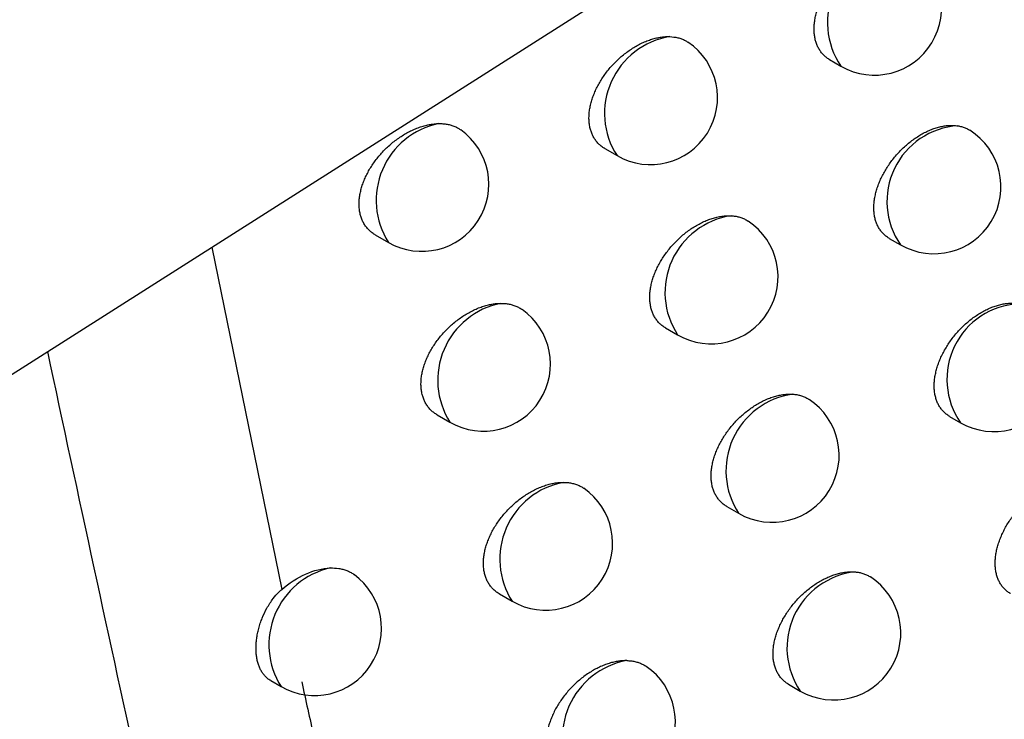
# Model space of a CAD drawing. Header units: millimetres. Extents: x -0.41 to 0.79, y -0.23 to 0.59.
# Tile 72 of 83: x 0.61354 to 0.62089, y 0.29321 to 0.29843. Entities that reach past the tile are written whole.
import ezdxf

# ---------------------------------------------------------------- set-up
doc = ezdxf.new("R2010")
doc.units = ezdxf.units.MM

msp = doc.modelspace()

# ---------------------------------------------------------------- linework, layer by layer
at = {"color": 7, "linetype": 'Continuous', "lineweight": 25}
for p, q in [((0.6116054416, 0.2945938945), (0.6208645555, 0.3004805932)), ((0.6195849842, 0.2981356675), (0.6196696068, 0.2980868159)), ((0.6179070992, 0.2974714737), (0.6179986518, 0.2974186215)), ((0.6161935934, 0.2968278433), (0.6162920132, 0.2967710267)), ((0.6200305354, 0.2968011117), (0.6201138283, 0.2967530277)), ((0.6183601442, 0.2961325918), (0.618450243, 0.2960805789)), ((0.6166549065, 0.2954841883), (0.6167517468, 0.2954282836)), ((0.6204805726, 0.2954719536), (0.6205625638, 0.2954246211)), ((0.6188174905, 0.2947992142), (0.6189061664, 0.2947480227)), ((0.6171203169, 0.2941461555), (0.6172156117, 0.294091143)), ((0.6154135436, 0.2934986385), (0.6154906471, 0.2934541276)), ((0.619279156, 0.2934713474), (0.6193664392, 0.2934209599))]:
    msp.add_line(p, q, dxfattribs=at)
at = {"color": 9, "linetype": 'Continuous', "lineweight": 25}
msp.add_line((0.614973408, 0.2967351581), (0.6154956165, 0.2941792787), dxfattribs=at)
for centre, radius, start, end in [((0.6201370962, 0.2984096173), 0.0005681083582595, 94.6405206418, 214.6250768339), ((0.6184860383, 0.297734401), 0.0005807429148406, 99.1918752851, 212.9393450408), ((0.6167867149, 0.2970846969), 0.000585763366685, 101.7655356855, 212.3771158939), ((0.6205791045, 0.297076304), 0.0005665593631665, 93.819811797, 214.7917736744), ((0.6189356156, 0.2963969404), 0.0005793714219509, 98.5501380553, 213.0959504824), ((0.6172450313, 0.2957423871), 0.0005847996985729, 101.2780087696, 212.4873227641), ((0.6210253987, 0.2957484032), 0.0005648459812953, 92.9405084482, 214.9752035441), ((0.6193893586, 0.2950650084), 0.0005778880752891, 97.8678810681, 213.2658363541), ((0.6177073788, 0.2944057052), 0.0005837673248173, 100.7628314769, 212.605301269), ((0.6159879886, 0.293767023), 0.0005875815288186, 102.8167328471, 212.1754710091), ((0.619837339, 0.2937431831), 0.0005705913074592, 96.209435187, 214.3827165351), ((0.6181737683, 0.2930746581), 0.0005826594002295, 100.218004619, 212.7318920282)]:
    msp.add_arc(centre, radius, start, end, dxfattribs=at)
at = {"color": 7, "linetype": 'Continuous', "lineweight": 25}
for centre, radius, start, end in [((0.6199195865, 0.2985198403), 0.0005, 240.0026882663, 57.4952823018), ((0.6182486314, 0.2978516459), 0.0005000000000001, 240.0026882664, 56.03142944), ((0.6165419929, 0.2972040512), 0.0005, 240.0026882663, 54.5533748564), ((0.620363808, 0.2971860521), 0.0005, 240.0026882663, 57.7467767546), ((0.6187002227, 0.2965136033), 0.0005, 240.0026882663, 56.3238113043), ((0.6170017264, 0.2958613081), 0.0005000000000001, 240.0026882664, 54.8783988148), ((0.6208125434, 0.2958576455), 0.0005, 240.0026882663, 57.9827083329), ((0.6191561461, 0.2951810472), 0.0005, 240.0026882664, 56.6033791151), ((0.6174655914, 0.2945241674), 0.0005, 240.0026882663, 55.1905394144), ((0.6157406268, 0.293887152), 0.0005, 240.0026882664, 53.7639590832), ((0.6196164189, 0.2938539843), 0.0005000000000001, 240.0026882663, 56.8691242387), ((0.6179336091, 0.2931926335), 0.0005000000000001, 240.0026882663, 55.4893914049)]:
    msp.add_arc(centre, radius, start, end, dxfattribs=at)
for points, knots in [([(0.619585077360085, 0.2981358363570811), (0.6195840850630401, 0.298136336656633), (0.6195748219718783, 0.298141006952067), (0.6195592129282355, 0.2981526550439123), (0.6195383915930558, 0.2981708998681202), (0.6195200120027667, 0.2981923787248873), (0.6195043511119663, 0.2982161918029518), (0.6194915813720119, 0.2982420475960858), (0.6194816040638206, 0.2982697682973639), (0.6194743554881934, 0.298299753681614), (0.6194700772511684, 0.2983313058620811), (0.6194687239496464, 0.2983639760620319), (0.6194701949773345, 0.2983976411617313), (0.6194745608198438, 0.2984326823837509), (0.6194817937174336, 0.2984683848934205), (0.6194917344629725, 0.2985043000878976), (0.6195042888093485, 0.2985403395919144), (0.6195195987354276, 0.2985767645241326), (0.619537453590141, 0.2986129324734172), (0.6195576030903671, 0.2986484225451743), (0.6195799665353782, 0.2986831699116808), (0.6196046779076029, 0.2987172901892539), (0.6196313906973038, 0.2987502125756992), (0.6196597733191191, 0.2987815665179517), (0.6196897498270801, 0.2988113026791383), (0.6197214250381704, 0.2988394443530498), (0.6197542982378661, 0.298865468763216), (0.6197879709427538, 0.2988890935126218), (0.6198223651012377, 0.2989102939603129), (0.6198576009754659, 0.2989290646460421), (0.6198929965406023, 0.2989449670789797), (0.6199281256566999, 0.2989578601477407), (0.6199629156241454, 0.2989677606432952), (0.6199975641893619, 0.298974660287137), (0.6200306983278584, 0.2989781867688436), (0.6200620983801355, 0.2989788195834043), (0.6200814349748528, 0.2989768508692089), (0.6200911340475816, 0.2989758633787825)], [0, 0, 0, 0, 0.0034786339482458, 0.0324730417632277, 0.0616731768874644, 0.091526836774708, 0.121608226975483, 0.1501858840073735, 0.1789650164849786, 0.2083816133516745, 0.2380191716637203, 0.2663443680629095, 0.294866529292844, 0.3240084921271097, 0.3533638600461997, 0.3817161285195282, 0.4102627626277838, 0.439418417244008, 0.4687827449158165, 0.4974243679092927, 0.5262607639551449, 0.555706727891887, 0.5853613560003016, 0.6144214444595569, 0.643679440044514, 0.6735582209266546, 0.7036501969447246, 0.7330688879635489, 0.7626899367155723, 0.7929486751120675, 0.8234277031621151, 0.8529836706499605, 0.8827457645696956, 0.9131605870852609, 0.9438022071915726, 0.9718116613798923, 0.9999999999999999, 0.9999999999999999, 0.9999999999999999, 0.9999999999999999]), ([(0.6179072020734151, 0.297471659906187), (0.6179060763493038, 0.2974722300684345), (0.6178965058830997, 0.2974770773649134), (0.6178804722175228, 0.2974890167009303), (0.6178592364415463, 0.2975075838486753), (0.617840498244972, 0.2975293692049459), (0.6178245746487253, 0.2975534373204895), (0.6178116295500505, 0.2975794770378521), (0.6178015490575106, 0.2976073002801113), (0.6177942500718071, 0.297637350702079), (0.6177899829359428, 0.2976688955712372), (0.617788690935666, 0.2977014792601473), (0.6177902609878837, 0.2977349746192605), (0.6177947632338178, 0.2977697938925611), (0.6178021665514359, 0.297805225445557), (0.617812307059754, 0.2978408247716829), (0.6178250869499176, 0.2978765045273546), (0.617840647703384, 0.2979125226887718), (0.6178587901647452, 0.2979482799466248), (0.6178792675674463, 0.2979833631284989), (0.6179020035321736, 0.2980177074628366), (0.6179271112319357, 0.2980513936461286), (0.6179542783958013, 0.2980839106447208), (0.6179831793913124, 0.298114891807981), (0.6180137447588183, 0.2981442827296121), (0.6180460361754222, 0.2981720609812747), (0.6180795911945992, 0.2981977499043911), (0.6181140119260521, 0.2982210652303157), (0.6181492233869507, 0.2982419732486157), (0.6181852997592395, 0.2982604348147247), (0.6182215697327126, 0.2982760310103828), (0.6182575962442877, 0.2982886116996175), (0.6182933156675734, 0.2982982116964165), (0.6183288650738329, 0.2983047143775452), (0.6183624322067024, 0.298308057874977), (0.618383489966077, 0.2983078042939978), (0.6183932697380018, 0.2983076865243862)], [0, 0, 0, 0, 0.0039877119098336, 0.0339019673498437, 0.0640298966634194, 0.0948381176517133, 0.125884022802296, 0.1552367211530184, 0.1847973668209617, 0.215016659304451, 0.2454645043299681, 0.2744747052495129, 0.3036868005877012, 0.3335338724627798, 0.3635993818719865, 0.3926378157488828, 0.4218746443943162, 0.4517319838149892, 0.4818014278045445, 0.5112175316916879, 0.540832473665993, 0.5710682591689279, 0.6015159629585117, 0.6314894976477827, 0.6616659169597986, 0.6924775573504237, 0.7235068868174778, 0.7539709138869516, 0.7846437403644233, 0.815974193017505, 0.8475317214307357, 0.8781974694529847, 0.9090772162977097, 0.9406353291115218, 0.9724295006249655, 1, 1, 1, 1]), ([(0.6183932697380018, 0.2983076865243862), (0.6184135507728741, 0.2983058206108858), (0.6184442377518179, 0.2983029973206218), (0.6184811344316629, 0.2982910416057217), (0.6185062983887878, 0.2982800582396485), (0.6185209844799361, 0.2982706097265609), (0.6185277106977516, 0.2982662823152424)], [0, 0, 0, 0, 0.4053991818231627, 0.6134044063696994, 0.8229395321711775, 0.9999999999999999, 0.9999999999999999, 0.9999999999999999, 0.9999999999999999]), ([(0.6161937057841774, 0.2968280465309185), (0.6161924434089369, 0.2968286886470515), (0.6161825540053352, 0.29683371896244), (0.6161660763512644, 0.2968459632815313), (0.6161444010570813, 0.2968648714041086), (0.6161252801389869, 0.2968869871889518), (0.6161090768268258, 0.2969113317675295), (0.6160959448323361, 0.2969375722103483), (0.6160857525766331, 0.2969655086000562), (0.616078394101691, 0.2969956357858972), (0.6160741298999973, 0.2970271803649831), (0.6160728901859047, 0.2970596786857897), (0.6160745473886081, 0.2970929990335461), (0.6160791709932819, 0.2971275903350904), (0.6160867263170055, 0.2971627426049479), (0.6160970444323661, 0.2971980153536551), (0.6161100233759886, 0.2972333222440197), (0.6161258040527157, 0.2972689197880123), (0.616144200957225, 0.2973042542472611), (0.6161649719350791, 0.2973389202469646), (0.6161880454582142, 0.2973728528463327), (0.6162135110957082, 0.2974060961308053), (0.6162410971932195, 0.2974382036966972), (0.616270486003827, 0.2974688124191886), (0.6163016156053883, 0.297497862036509), (0.6163344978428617, 0.2975252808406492), (0.6163687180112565, 0.2975506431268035), (0.616403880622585, 0.2975736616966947), (0.6164399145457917, 0.2975942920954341), (0.6164768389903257, 0.2976124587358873), (0.6165139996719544, 0.2976277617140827), (0.6165509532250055, 0.297640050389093), (0.6165876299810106, 0.297649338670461), (0.6166241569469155, 0.2976555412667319), (0.6166506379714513, 0.2976577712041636), (0.6166648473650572, 0.2976580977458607), (0.6166672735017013, 0.2976581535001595)], [0, 0, 0, 0, 0.0044793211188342, 0.0350908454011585, 0.0659226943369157, 0.0974578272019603, 0.1292394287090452, 0.1591228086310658, 0.1892190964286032, 0.2199906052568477, 0.2509967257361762, 0.280432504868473, 0.3100733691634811, 0.3403589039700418, 0.3708660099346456, 0.400327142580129, 0.4299888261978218, 0.4602765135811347, 0.4907776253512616, 0.5207114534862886, 0.5508462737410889, 0.5816070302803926, 0.6125807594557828, 0.6432269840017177, 0.6740792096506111, 0.7055750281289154, 0.7372908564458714, 0.7685805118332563, 0.8000837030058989, 0.8322589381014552, 0.8646660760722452, 0.8962385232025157, 0.928031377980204, 0.9605236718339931, 0.9932597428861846, 1, 1, 1, 1]), ([(0.6166672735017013, 0.2976581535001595), (0.6166779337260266, 0.2976580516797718), (0.6166993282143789, 0.2976578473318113), (0.6167301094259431, 0.2976537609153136), (0.6167598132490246, 0.2976468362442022), (0.616787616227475, 0.2976367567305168), (0.616811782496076, 0.2976250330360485), (0.6168255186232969, 0.2976155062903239), (0.6168316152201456, 0.2976112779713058)], [0, 0, 0, 0, 0.1701618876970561, 0.3415056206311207, 0.5165764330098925, 0.6929349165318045, 0.8637132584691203, 1, 1, 1, 1]), ([(0.620030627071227, 0.2968012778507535), (0.6200296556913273, 0.2968017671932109), (0.6200204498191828, 0.2968064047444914), (0.6200049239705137, 0.2968179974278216), (0.6199841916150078, 0.296836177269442), (0.6199658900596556, 0.2968575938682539), (0.6199502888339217, 0.2968813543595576), (0.6199375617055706, 0.2969071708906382), (0.6199276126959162, 0.2969348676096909), (0.6199203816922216, 0.2969648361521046), (0.6199161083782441, 0.2969963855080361), (0.6199147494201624, 0.2970290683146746), (0.6199162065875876, 0.2970627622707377), (0.6199205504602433, 0.2970978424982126), (0.6199277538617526, 0.2971335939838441), (0.6199376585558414, 0.2971695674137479), (0.6199501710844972, 0.2972056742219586), (0.6199654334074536, 0.2972421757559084), (0.6199832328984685, 0.2972784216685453), (0.6200033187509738, 0.297313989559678), (0.6200256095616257, 0.2973488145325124), (0.6200502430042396, 0.2973830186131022), (0.6200768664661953, 0.2974160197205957), (0.6201051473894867, 0.2974474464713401), (0.6201350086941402, 0.2974772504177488), (0.6201665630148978, 0.2975054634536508), (0.6201993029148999, 0.297531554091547), (0.6202328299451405, 0.2975552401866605), (0.6202670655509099, 0.2975764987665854), (0.6203021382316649, 0.2975953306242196), (0.6203373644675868, 0.2976112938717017), (0.6203723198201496, 0.2976242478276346), (0.6204069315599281, 0.2976342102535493), (0.6204414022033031, 0.2976411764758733), (0.6204756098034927, 0.2976449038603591), (0.620509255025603, 0.2976454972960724), (0.6205306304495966, 0.297642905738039), (0.6205413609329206, 0.2976416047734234)], [0, 0, 0, 0, 0.0033963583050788, 0.0321876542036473, 0.0611829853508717, 0.0908261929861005, 0.1206950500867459, 0.1490960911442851, 0.1776971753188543, 0.2069310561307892, 0.2363842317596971, 0.2645500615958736, 0.2929117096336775, 0.3218896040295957, 0.3510797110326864, 0.3792731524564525, 0.4076599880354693, 0.4366530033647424, 0.4658538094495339, 0.4943207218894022, 0.5229814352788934, 0.5522489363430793, 0.5817242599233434, 0.6105842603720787, 0.6396410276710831, 0.6693152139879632, 0.6992015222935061, 0.7283962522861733, 0.7577919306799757, 0.7878209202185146, 0.8180687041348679, 0.8473892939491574, 0.8769143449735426, 0.9070867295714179, 0.9374839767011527, 0.9686168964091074, 0.9999999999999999, 0.9999999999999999, 0.9999999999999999, 0.9999999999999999]), ([(0.6205413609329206, 0.2976416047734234), (0.620550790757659, 0.2976398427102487), (0.6205697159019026, 0.2976363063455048), (0.6205961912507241, 0.2976270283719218), (0.6206165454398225, 0.2976178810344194), (0.6206272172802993, 0.2976106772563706), (0.6206302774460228, 0.2976086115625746)], [0, 0, 0, 0, 0.289903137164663, 0.5818197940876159, 0.8800862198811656, 1, 1, 1, 1]), ([(0.6183602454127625, 0.2961327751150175), (0.6183591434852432, 0.2961333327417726), (0.6183496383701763, 0.2961381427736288), (0.6183337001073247, 0.2961500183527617), (0.6183125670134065, 0.2961685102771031), (0.6182939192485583, 0.2961902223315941), (0.6182780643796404, 0.2962142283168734), (0.6182651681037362, 0.2962402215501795), (0.6182551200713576, 0.2962680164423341), (0.6182478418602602, 0.2962980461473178), (0.6182435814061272, 0.2963295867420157), (0.618242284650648, 0.2963621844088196), (0.6182438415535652, 0.296395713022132), (0.618248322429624, 0.2964305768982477), (0.618255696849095, 0.296466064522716), (0.6182658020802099, 0.2965017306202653), (0.618278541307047, 0.2965374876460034), (0.6182940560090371, 0.2965735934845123), (0.6183121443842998, 0.2966094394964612), (0.6183325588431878, 0.2966446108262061), (0.6183552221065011, 0.2966790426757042), (0.618380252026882, 0.2967128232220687), (0.6184073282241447, 0.2967454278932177), (0.6184361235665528, 0.2967764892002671), (0.6184665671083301, 0.2968059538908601), (0.6184987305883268, 0.296833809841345), (0.6185321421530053, 0.2968595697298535), (0.6185664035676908, 0.2968829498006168), (0.6186014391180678, 0.2969039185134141), (0.6186373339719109, 0.2969224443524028), (0.6186734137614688, 0.2969381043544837), (0.6187092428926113, 0.2969507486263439), (0.618744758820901, 0.2969604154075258), (0.6187801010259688, 0.2969669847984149), (0.6188153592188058, 0.2969706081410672), (0.6188379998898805, 0.2969701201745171), (0.6188494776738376, 0.2969698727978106)], [0, 0, 0, 0, 0.0039011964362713, 0.0336513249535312, 0.0636136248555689, 0.0942510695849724, 0.125124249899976, 0.154346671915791, 0.1837758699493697, 0.2138598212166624, 0.2441709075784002, 0.2730731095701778, 0.3021763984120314, 0.3319121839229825, 0.3618655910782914, 0.3907974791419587, 0.4199271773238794, 0.4496758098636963, 0.4796361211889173, 0.5089266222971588, 0.5384153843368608, 0.5685235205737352, 0.5988432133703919, 0.6286596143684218, 0.6586781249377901, 0.6893297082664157, 0.7201983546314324, 0.7504744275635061, 0.780958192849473, 0.8120961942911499, 0.8434601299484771, 0.8739219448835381, 0.9045963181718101, 0.9359443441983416, 0.9675267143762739, 1, 1, 1, 1]), ([(0.6188494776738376, 0.2969698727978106), (0.6188595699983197, 0.2969690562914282), (0.6188798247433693, 0.2969674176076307), (0.6189086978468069, 0.296961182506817), (0.6189362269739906, 0.2969519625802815), (0.6189592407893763, 0.2969414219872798), (0.6189720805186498, 0.2969328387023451), (0.6189770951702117, 0.2969294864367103)], [0, 0, 0, 0, 0.2111312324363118, 0.4237288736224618, 0.6409509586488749, 0.8597707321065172, 1, 1, 1, 1]), ([(0.6166550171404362, 0.295484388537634), (0.6166537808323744, 0.2954850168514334), (0.6166439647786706, 0.2954900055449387), (0.6166275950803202, 0.2955021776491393), (0.6166060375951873, 0.2955209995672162), (0.6165870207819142, 0.2955430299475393), (0.6165708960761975, 0.2955673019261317), (0.6165578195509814, 0.2955934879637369), (0.6165476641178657, 0.2956213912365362), (0.6165403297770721, 0.2956514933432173), (0.6165360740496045, 0.2956830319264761), (0.6165348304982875, 0.2957155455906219), (0.6165364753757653, 0.295748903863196), (0.6165410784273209, 0.2957835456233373), (0.6165486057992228, 0.2958187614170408), (0.6165588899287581, 0.2958541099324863), (0.6165718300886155, 0.295889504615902), (0.6165875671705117, 0.2959252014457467), (0.6166059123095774, 0.2959606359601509), (0.6166266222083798, 0.2959954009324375), (0.6166496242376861, 0.2960294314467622), (0.6166750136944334, 0.2960627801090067), (0.616702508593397, 0.2960949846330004), (0.6167317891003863, 0.2961256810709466), (0.616762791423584, 0.296154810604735), (0.6167955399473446, 0.2961823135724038), (0.6168296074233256, 0.2962077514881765), (0.6168645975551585, 0.296230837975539), (0.6169004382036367, 0.2962515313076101), (0.6169371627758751, 0.2962697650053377), (0.6169741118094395, 0.2962851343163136), (0.6170108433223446, 0.2962974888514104), (0.6170472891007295, 0.2963068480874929), (0.617083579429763, 0.296313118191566), (0.617111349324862, 0.2963155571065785), (0.617126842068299, 0.2963158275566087), (0.6171306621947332, 0.2963158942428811)], [0, 0, 0, 0, 0.0043909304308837, 0.0348631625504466, 0.065554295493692, 0.0969436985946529, 0.1285776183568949, 0.1583639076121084, 0.1883620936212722, 0.2190320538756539, 0.249935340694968, 0.2793020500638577, 0.3088732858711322, 0.3390875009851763, 0.3695227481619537, 0.3989174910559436, 0.4285125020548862, 0.4587329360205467, 0.4891667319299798, 0.5190119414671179, 0.5490578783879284, 0.5797293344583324, 0.6106137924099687, 0.6411333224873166, 0.6718583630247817, 0.7032258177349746, 0.7348130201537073, 0.7659373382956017, 0.7972743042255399, 0.8292806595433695, 0.8615180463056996, 0.8929035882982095, 0.9245082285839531, 0.9568079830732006, 0.989349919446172, 1, 1, 1, 1]), ([(0.6171306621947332, 0.2963158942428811), (0.6171412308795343, 0.2963156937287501), (0.6171624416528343, 0.2963152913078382), (0.6171929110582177, 0.2963108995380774), (0.6172222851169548, 0.2963036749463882), (0.6172497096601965, 0.2962932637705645), (0.6172721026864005, 0.2962820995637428), (0.6172843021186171, 0.2962733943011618), (0.6172889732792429, 0.2962700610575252)], [0, 0, 0, 0, 0.1754828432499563, 0.3521844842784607, 0.5327297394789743, 0.7146029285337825, 0.8907215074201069, 1, 1, 1, 1]), ([(0.620480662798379, 0.2954721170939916), (0.6204797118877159, 0.2954725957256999), (0.6204705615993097, 0.2954772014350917), (0.6204551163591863, 0.2954887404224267), (0.6204344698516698, 0.2955068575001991), (0.6204162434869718, 0.2955282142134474), (0.6204006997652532, 0.2955519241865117), (0.6203880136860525, 0.2955777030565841), (0.62037809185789, 0.2956053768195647), (0.6203708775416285, 0.2956353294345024), (0.620366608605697, 0.2956668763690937), (0.6203652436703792, 0.2956995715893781), (0.6203666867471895, 0.2957332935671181), (0.6203710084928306, 0.2957684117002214), (0.6203781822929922, 0.295804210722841), (0.6203880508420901, 0.2958402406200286), (0.620400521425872, 0.2958764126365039), (0.6204157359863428, 0.2959129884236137), (0.6204334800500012, 0.2959493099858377), (0.6204535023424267, 0.2959849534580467), (0.6204757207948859, 0.2960198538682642), (0.6205002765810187, 0.2960541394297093), (0.6205268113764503, 0.296087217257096), (0.6205549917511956, 0.2961187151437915), (0.6205847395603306, 0.2961485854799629), (0.6206161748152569, 0.2961768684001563), (0.6206487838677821, 0.2962030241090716), (0.6206821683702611, 0.2962267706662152), (0.6207162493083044, 0.2962480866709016), (0.620751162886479, 0.2962669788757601), (0.6207862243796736, 0.2962830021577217), (0.6208210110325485, 0.296296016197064), (0.6208554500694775, 0.2963060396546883), (0.6208897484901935, 0.2963130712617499), (0.6209251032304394, 0.2963170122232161), (0.6209611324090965, 0.2963175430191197), (0.620984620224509, 0.2963141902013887), (0.6209964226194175, 0.2963125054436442)], [0, 0, 0, 0, 0.0033144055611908, 0.0318933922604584, 0.0606746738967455, 0.0900980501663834, 0.1197449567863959, 0.1479587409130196, 0.1763710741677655, 0.2054113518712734, 0.2346691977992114, 0.2626639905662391, 0.2908533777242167, 0.3196552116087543, 0.3486679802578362, 0.3766907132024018, 0.4049057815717, 0.4337239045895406, 0.4627488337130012, 0.4910297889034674, 0.5195034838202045, 0.5485808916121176, 0.577865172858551, 0.6065150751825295, 0.6353605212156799, 0.6648197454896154, 0.6944899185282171, 0.7234520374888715, 0.7526136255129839, 0.7824039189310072, 0.8124114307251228, 0.8414888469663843, 0.870769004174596, 0.90069093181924, 0.9308357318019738, 0.9652456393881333, 0.9999999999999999, 0.9999999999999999, 0.9999999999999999, 0.9999999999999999]), ([(0.623105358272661, 0.2652140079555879), (0.6229938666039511, 0.2654851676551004), (0.622436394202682, 0.2668410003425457), (0.6210331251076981, 0.2704035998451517), (0.6190263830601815, 0.2760039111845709), (0.6169380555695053, 0.2827531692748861), (0.615155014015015, 0.2893995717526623), (0.6142110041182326, 0.2938027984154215), (0.6137491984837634, 0.2959568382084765)], [0, 0, 0, 0, 0.0280700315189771, 0.1403536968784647, 0.364943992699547, 0.5897806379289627, 0.7993224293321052, 0.9999999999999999, 0.9999999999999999, 0.9999999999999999, 0.9999999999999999]), ([(0.6188175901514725, 0.2947993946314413), (0.6188165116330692, 0.294799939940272), (0.6188070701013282, 0.2948047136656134), (0.6187912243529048, 0.2948165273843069), (0.618770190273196, 0.2948349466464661), (0.6187516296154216, 0.2948565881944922), (0.6187358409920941, 0.2948805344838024), (0.6187229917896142, 0.2949064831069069), (0.6187129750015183, 0.2949342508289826), (0.618705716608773, 0.294964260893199), (0.6187014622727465, 0.2949957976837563), (0.6187001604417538, 0.29502840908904), (0.6187017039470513, 0.2950619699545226), (0.6187061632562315, 0.2950968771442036), (0.6187135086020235, 0.295132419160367), (0.6187235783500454, 0.2951681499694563), (0.6187362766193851, 0.2952039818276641), (0.6187517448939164, 0.2952401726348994), (0.6187697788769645, 0.2952761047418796), (0.6187901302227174, 0.2953113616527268), (0.618812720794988, 0.2953458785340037), (0.6188376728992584, 0.295379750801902), (0.6188646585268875, 0.295412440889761), (0.6188933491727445, 0.2954435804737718), (0.6189236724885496, 0.2954731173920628), (0.618955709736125, 0.2955010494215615), (0.618988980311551, 0.2955268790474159), (0.6190230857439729, 0.2955503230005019), (0.6190579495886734, 0.2955713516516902), (0.619093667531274, 0.2955899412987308), (0.6191295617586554, 0.29560566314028), (0.6191652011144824, 0.2956183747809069), (0.6192005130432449, 0.2956280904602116), (0.6192356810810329, 0.2956347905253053), (0.6192656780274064, 0.2956377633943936), (0.6192905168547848, 0.2956384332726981), (0.6193036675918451, 0.2956377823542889), (0.6193102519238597, 0.2956374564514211)], [0, 0, 0, 0, 0.0038146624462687, 0.0333941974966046, 0.0631843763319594, 0.0936444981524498, 0.1243383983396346, 0.1534222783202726, 0.1827117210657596, 0.2126519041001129, 0.242817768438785, 0.2716024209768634, 0.3005872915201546, 0.330201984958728, 0.3600334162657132, 0.3888489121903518, 0.4178615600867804, 0.4474913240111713, 0.477332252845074, 0.5064880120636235, 0.5358413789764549, 0.5658123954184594, 0.5959945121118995, 0.625646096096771, 0.6554989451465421, 0.6859824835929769, 0.7166823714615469, 0.7467644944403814, 0.777053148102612, 0.8079924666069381, 0.8391565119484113, 0.8694095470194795, 0.899873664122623, 0.9310066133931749, 0.96237215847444, 0.9811604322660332, 1, 1, 1, 1]), ([(0.6193102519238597, 0.2956374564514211), (0.6193202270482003, 0.2956364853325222), (0.6193402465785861, 0.2956345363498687), (0.6193687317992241, 0.2956278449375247), (0.6193958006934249, 0.2956181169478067), (0.6194166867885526, 0.2956081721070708), (0.6194276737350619, 0.2956005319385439), (0.6194309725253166, 0.2955982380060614)], [0, 0, 0, 0, 0.221390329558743, 0.4443183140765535, 0.6720954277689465, 0.9015478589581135, 1, 1, 1, 1]), ([(0.6171204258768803, 0.2941463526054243), (0.6171192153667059, 0.2941469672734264), (0.6171094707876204, 0.2941519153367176), (0.6170932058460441, 0.2941640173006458), (0.6170717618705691, 0.2941827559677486), (0.6170528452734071, 0.2942047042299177), (0.6170367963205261, 0.2942289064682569), (0.6170237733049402, 0.2942550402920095), (0.617013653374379, 0.2942829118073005), (0.6170063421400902, 0.2943129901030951), (0.6170020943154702, 0.2943445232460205), (0.617000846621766, 0.2943770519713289), (0.617002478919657, 0.2944104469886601), (0.6170070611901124, 0.2944451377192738), (0.6170145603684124, 0.2944804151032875), (0.6170248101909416, 0.2945158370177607), (0.6170377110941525, 0.294551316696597), (0.6170534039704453, 0.2945871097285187), (0.6170716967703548, 0.2946226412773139), (0.6170923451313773, 0.2946575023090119), (0.6171152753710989, 0.2946916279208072), (0.6171405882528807, 0.2947250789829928), (0.6171679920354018, 0.2947573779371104), (0.6171971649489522, 0.2947881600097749), (0.6172280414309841, 0.2948173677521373), (0.6172606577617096, 0.2948449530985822), (0.617294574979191, 0.2948704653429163), (0.6173293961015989, 0.2948936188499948), (0.6173650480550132, 0.2949143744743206), (0.6174015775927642, 0.2949326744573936), (0.6174383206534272, 0.2949481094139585), (0.6174748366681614, 0.2949605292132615), (0.6175110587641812, 0.2949699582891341), (0.6175471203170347, 0.2949762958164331), (0.6175762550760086, 0.2949789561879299), (0.6175930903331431, 0.294979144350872), (0.6175983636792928, 0.2949792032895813)], [0, 0, 0, 0, 0.004301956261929, 0.0346306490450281, 0.065176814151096, 0.0964162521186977, 0.1278982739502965, 0.157581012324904, 0.1874746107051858, 0.2180364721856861, 0.2488303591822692, 0.2781199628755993, 0.3076134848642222, 0.3377481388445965, 0.3681032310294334, 0.3974231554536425, 0.4269430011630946, 0.457087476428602, 0.487445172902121, 0.5171941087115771, 0.5471434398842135, 0.577717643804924, 0.6085047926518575, 0.6388916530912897, 0.6694834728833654, 0.7007163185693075, 0.7321685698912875, 0.7631236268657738, 0.7942903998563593, 0.8261237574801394, 0.8581872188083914, 0.8893834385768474, 0.9207974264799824, 0.9529021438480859, 0.9852474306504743, 1, 1, 1, 1]), ([(0.6175983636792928, 0.2949792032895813), (0.6176088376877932, 0.2949788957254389), (0.6176298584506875, 0.2949782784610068), (0.6176600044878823, 0.2949735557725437), (0.6176890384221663, 0.2949660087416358), (0.617716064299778, 0.2949552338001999), (0.6177366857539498, 0.2949446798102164), (0.6177473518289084, 0.2949368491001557), (0.6177506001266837, 0.2949344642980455)], [0, 0, 0, 0, 0.1813129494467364, 0.3638851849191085, 0.5504287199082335, 0.7383443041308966, 0.920314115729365, 1, 1, 1, 1]), ([(0.6209351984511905, 0.2941483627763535), (0.6209342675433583, 0.294148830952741), (0.6209251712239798, 0.2941534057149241), (0.6209098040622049, 0.2941648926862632), (0.6208892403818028, 0.2941829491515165), (0.6208710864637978, 0.2942042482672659), (0.6208555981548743, 0.2942279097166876), (0.6208429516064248, 0.2942536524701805), (0.6208330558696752, 0.2942813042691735), (0.6208258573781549, 0.2943112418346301), (0.6208215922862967, 0.2943427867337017), (0.620820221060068, 0.2943754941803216), (0.6208216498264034, 0.2944092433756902), (0.6208259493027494, 0.2944443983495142), (0.62083309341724, 0.2944802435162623), (0.6208429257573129, 0.2945163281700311), (0.6208553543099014, 0.294552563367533), (0.6208705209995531, 0.294589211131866), (0.6208882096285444, 0.294625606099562), (0.6209081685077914, 0.2946613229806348), (0.6209303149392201, 0.2946962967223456), (0.620954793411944, 0.294730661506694), (0.6209812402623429, 0.2947638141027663), (0.6210093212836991, 0.2947953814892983), (0.6210389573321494, 0.2948253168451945), (0.6210702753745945, 0.2948536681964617), (0.6211027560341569, 0.2948798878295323), (0.6211360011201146, 0.2949036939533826), (0.6211699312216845, 0.2949250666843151), (0.6212046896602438, 0.29494401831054), (0.621239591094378, 0.2949601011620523), (0.6212742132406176, 0.2949731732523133), (0.6213084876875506, 0.2949832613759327), (0.6213426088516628, 0.2949903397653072), (0.6213721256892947, 0.2949937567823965), (0.6214039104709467, 0.2949948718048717), (0.6214308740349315, 0.2949933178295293), (0.6214499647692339, 0.2949897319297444), (0.6214563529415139, 0.294988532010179)], [0, 0, 0, 0, 0.0032327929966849, 0.0315890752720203, 0.0601458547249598, 0.0893387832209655, 0.118753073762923, 0.1467678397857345, 0.1749795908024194, 0.2038142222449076, 0.2328646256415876, 0.2606756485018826, 0.2886799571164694, 0.3172926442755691, 0.3461148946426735, 0.3739539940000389, 0.401984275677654, 0.4306141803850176, 0.4594497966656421, 0.4875324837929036, 0.5158067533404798, 0.5446813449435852, 0.573761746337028, 0.6021904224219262, 0.630813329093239, 0.6600460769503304, 0.6894884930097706, 0.718208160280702, 0.7471257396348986, 0.7766671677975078, 0.8064241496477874, 0.8352493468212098, 0.8642755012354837, 0.8939376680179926, 0.9238206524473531, 0.9427671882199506, 0.9808486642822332, 1, 1, 1, 1]), ([(0.6158576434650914, 0.2943399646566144), (0.615879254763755, 0.2943396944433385), (0.6159119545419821, 0.294339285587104), (0.6159520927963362, 0.2943306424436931), (0.6159807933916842, 0.2943214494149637), (0.6160071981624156, 0.2943090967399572), (0.616025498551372, 0.2942987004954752), (0.6160343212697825, 0.2942915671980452), (0.6160358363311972, 0.2942903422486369)], [0, 0, 0, 0, 0.3184749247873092, 0.481880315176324, 0.6464875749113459, 0.8060304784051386, 0.9666910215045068, 1, 1, 1, 1]), ([(0.6192792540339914, 0.293471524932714), (0.6192781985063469, 0.2934720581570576), (0.6192688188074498, 0.2934767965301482), (0.6192530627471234, 0.2934885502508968), (0.6192321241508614, 0.293506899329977), (0.6192136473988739, 0.2935284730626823), (0.6191979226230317, 0.2935523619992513), (0.6191851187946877, 0.2935782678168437), (0.619175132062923, 0.2936060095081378), (0.6191678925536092, 0.2936360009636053), (0.6191636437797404, 0.2936675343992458), (0.6191623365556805, 0.2937001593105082), (0.6191638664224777, 0.293733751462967), (0.6191683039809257, 0.2937687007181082), (0.619175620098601, 0.2938042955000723), (0.6191856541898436, 0.2938400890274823), (0.6191983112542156, 0.2938759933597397), (0.6192137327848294, 0.2939122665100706), (0.6192317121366, 0.2939482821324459), (0.6192520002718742, 0.2939836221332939), (0.619274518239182, 0.2940182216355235), (0.6192993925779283, 0.2940521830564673), (0.6193262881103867, 0.2940849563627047), (0.6193548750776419, 0.2941161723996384), (0.6193850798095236, 0.2941457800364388), (0.6194169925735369, 0.2941737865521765), (0.6194501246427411, 0.2941996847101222), (0.6194840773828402, 0.2942231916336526), (0.6195187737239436, 0.2942442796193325), (0.6195543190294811, 0.2942629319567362), (0.6195900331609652, 0.2942787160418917), (0.6196254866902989, 0.2942914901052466), (0.6196606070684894, 0.2943012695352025), (0.6196955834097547, 0.2943080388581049), (0.6197264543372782, 0.2943111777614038), (0.6197531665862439, 0.2943118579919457), (0.6197681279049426, 0.2943109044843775), (0.6197756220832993, 0.2943104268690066)], [0, 0, 0, 0, 0.0037283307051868, 0.0331309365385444, 0.0627426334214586, 0.0930190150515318, 0.1235272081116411, 0.1524644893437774, 0.1816060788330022, 0.2113942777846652, 0.2414066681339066, 0.2700644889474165, 0.2989215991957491, 0.3284056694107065, 0.3581055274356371, 0.3867950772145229, 0.4156810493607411, 0.4451820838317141, 0.4748936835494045, 0.50390584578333, 0.5331148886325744, 0.5629396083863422, 0.5929748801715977, 0.6224542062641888, 0.6521338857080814, 0.6824416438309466, 0.7129649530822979, 0.7428473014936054, 0.7729349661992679, 0.8036695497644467, 0.8346275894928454, 0.8646670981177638, 0.8949161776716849, 0.9258291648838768, 0.9569729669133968, 0.9784476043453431, 1, 1, 1, 1]), ([(0.6241891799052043, 0.2943248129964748), (0.623751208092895, 0.294023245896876), (0.6233115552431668, 0.2937088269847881), (0.6224382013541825, 0.29304509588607), (0.622006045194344, 0.292697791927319), (0.6213736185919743, 0.2921337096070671), (0.6211668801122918, 0.2919394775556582), (0.6207692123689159, 0.2915364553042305), (0.6205776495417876, 0.2913274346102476), (0.6203085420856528, 0.2909952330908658), (0.6202219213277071, 0.2908813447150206), (0.6200573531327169, 0.2906447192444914), (0.6199801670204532, 0.2905228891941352), (0.6198435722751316, 0.290276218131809), (0.619783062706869, 0.2901490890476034), (0.6196884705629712, 0.2898975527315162), (0.6196541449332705, 0.2897732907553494), (0.619635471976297, 0.289650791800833)], [0, 0, 0, 0, 0.250000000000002, 0.250000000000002, 0.500000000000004, 0.500000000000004, 0.625000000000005, 0.625000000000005, 0.750000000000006, 0.750000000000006, 0.8125000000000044, 0.8125000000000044, 0.875000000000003, 0.875000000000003, 0.9375000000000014, 0.9375000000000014, 1, 1, 1, 1]), ([(0.6197756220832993, 0.2943104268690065), (0.6197854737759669, 0.2943092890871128), (0.6198052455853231, 0.2943070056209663), (0.619833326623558, 0.2942998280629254), (0.6198598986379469, 0.2942895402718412), (0.6198786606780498, 0.2942802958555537), (0.6198877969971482, 0.2942736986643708), (0.6198893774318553, 0.2942725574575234)], [0, 0, 0, 0, 0.2331549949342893, 0.4679293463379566, 0.7078104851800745, 0.9494559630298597, 1, 1, 1, 1]), ([(0.615413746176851, 0.2934989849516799), (0.6154093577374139, 0.2935014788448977), (0.6153977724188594, 0.2935080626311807), (0.6153810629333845, 0.2935219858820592), (0.6153634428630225, 0.2935404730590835), (0.6153480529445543, 0.2935618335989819), (0.615334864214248, 0.2935857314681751), (0.6153239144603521, 0.2936120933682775), (0.6153151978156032, 0.2936410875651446), (0.6153089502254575, 0.2936721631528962), (0.6153051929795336, 0.2937048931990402), (0.6153038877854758, 0.2937391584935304), (0.6153051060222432, 0.293775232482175), (0.6153089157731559, 0.2938123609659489), (0.6153152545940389, 0.293850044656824), (0.6153241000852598, 0.2938881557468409), (0.6153356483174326, 0.2939269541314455), (0.6153544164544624, 0.2939781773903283), (0.6153782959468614, 0.2940284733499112), (0.6154071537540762, 0.2940763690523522), (0.6154358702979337, 0.2941169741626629), (0.6154654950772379, 0.2941516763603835), (0.6154884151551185, 0.2941726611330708), (0.6154956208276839, 0.2941792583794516)], [0, 0, 0, 0, 0.0275078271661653, 0.0726196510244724, 0.1182071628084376, 0.1644456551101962, 0.2095187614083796, 0.2549044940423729, 0.3012761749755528, 0.3479885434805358, 0.3930848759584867, 0.4384942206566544, 0.484890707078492, 0.5316283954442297, 0.5767292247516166, 0.6221442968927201, 0.6685540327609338, 0.715310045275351, 0.805684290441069, 0.8515875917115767, 0.8982058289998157, 0.9679976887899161, 1, 1, 1, 1]), ([(0.6180704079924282, 0.2936480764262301), (0.6180604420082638, 0.2936479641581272), (0.6180404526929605, 0.2936477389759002), (0.6180084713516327, 0.2936440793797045), (0.6179748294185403, 0.2936377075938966), (0.6179394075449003, 0.2936280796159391), (0.6179032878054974, 0.29361538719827), (0.6178670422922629, 0.2935997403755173), (0.6178310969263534, 0.2935813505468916), (0.6177955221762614, 0.2935602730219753), (0.6177602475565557, 0.29353637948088), (0.6177260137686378, 0.2935100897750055), (0.6176932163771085, 0.2934817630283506), (0.6176619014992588, 0.2934514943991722), (0.6176319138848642, 0.2934190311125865), (0.6176040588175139, 0.2933851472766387), (0.6175786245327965, 0.29335031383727), (0.6175555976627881, 0.2933146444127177), (0.6175347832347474, 0.2932777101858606), (0.6175168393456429, 0.2932405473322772), (0.6175018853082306, 0.2932036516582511), (0.6174898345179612, 0.2931671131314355), (0.6174805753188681, 0.293130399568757), (0.6174744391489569, 0.2930945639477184), (0.6174713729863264, 0.2930600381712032), (0.6174712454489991, 0.2930268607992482), (0.6174741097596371, 0.2929945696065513), (0.6174799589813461, 0.2929639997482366), (0.6174886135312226, 0.2929354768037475), (0.6174999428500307, 0.2929089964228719), (0.6175141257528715, 0.2928843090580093), (0.6175309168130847, 0.29286192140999), (0.6175501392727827, 0.292842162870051), (0.6175696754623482, 0.2928260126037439), (0.6175838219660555, 0.29281766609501), (0.6175900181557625, 0.2928140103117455)], [0, 0, 0, 0, 0.0278949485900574, 0.0559504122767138, 0.086429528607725, 0.1171155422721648, 0.1484503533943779, 0.1800079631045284, 0.2109129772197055, 0.2420309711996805, 0.2738213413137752, 0.3058445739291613, 0.3368284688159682, 0.3680301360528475, 0.3999240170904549, 0.4320595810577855, 0.4627098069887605, 0.4935787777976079, 0.5251454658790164, 0.5569566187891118, 0.5870032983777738, 0.6172649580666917, 0.6482109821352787, 0.6793960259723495, 0.7088598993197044, 0.7385320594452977, 0.7688630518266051, 0.7994222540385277, 0.8285972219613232, 0.8579743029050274, 0.887985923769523, 0.9182153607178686, 0.9475134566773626, 0.977010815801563, 1, 1, 1, 1]), ([(0.6180704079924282, 0.2936480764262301), (0.6180807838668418, 0.2936476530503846), (0.6181016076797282, 0.293646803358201), (0.6181314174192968, 0.2936417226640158), (0.6181601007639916, 0.2936338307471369), (0.6181867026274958, 0.2936226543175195), (0.6182055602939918, 0.2936127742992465), (0.618214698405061, 0.2936058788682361), (0.61821652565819, 0.293604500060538)], [0, 0, 0, 0, 0.187734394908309, 0.3767726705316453, 0.5699228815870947, 0.764493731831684, 0.9529082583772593, 1, 1, 1, 1]), ([(0.6156449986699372, 0.293490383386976), (0.6156750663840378, 0.2933534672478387), (0.6157353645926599, 0.2930788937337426), (0.6157966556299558, 0.2928049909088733), (0.6158273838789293, 0.2926676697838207)], [0, 0, 0, 0, 0.4986502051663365, 1, 1, 1, 1])]:
    msp.add_open_spline(points, degree=3, knots=knots, dxfattribs=at)
msp.add_open_spline([(0.6154957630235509, 0.2941793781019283), (0.6156058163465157, 0.2942757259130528), (0.615741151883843, 0.2943356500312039), (0.6158576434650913, 0.2943399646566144)], degree=3, dxfattribs=at)

doc.saveas('drawing.dxf')
